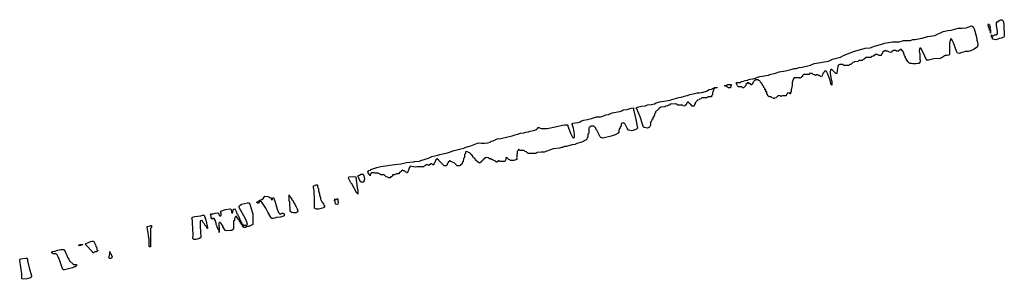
# Model space of a CAD drawing. Header units: inches. Extents: x 2710028 to 2964570, y 496606 to 722708.
# Tile 52 of 228: x 2773507 to 2792960, y 669604 to 674732. Entities that reach past the tile are written whole.
import ezdxf

# ---------------------------------------------------------------- set-up
doc = ezdxf.new("R2010")
doc.units = ezdxf.units.IN
doc.header["$MEASUREMENT"] = 0
for name, color, linetype in [('C7676', 7, 'Continuous'), ('C7677', 7, 'Continuous'), ('C7687', 7, 'Continuous'), ('C7697', 7, 'Continuous')]:
    doc.layers.add(name, color=color, linetype=linetype)

msp = doc.modelspace()

# ---------------------------------------------------------------- linework, layer by layer
at = {"layer": 'C7676', "color": 6}
for points in [[(2773663, 670000), (2773662, 669970), (2773693, 669833), (2773740, 669670), (2773742, 669650), (2773721, 669630), (2773650, 669610), (2773584, 669604), (2773549, 669610), (2773550, 669710), (2773507, 669973), (2773507, 669990), (2773518, 670000)], [(2774475, 670000), (2774492, 669970), (2774570, 669894), (2774630, 669894), (2774631, 669870), (2774617, 669863), (2774611, 669850), (2774592, 669848), (2774552, 669830), (2774390, 669790), (2774369, 669790), (2774350, 669809), (2774290, 669990), (2774286, 670000)]]:
    msp.add_lwpolyline(points, dxfattribs=at)
at = {"layer": 'C7677', "color": 6}
for points in [[(2780000, 671602), (2779996, 671610), (2780000, 671613)], [(2774286, 670000), (2774267, 670047), (2774246, 670086), (2774230, 670108), (2774170, 670109), (2774150, 670128), (2774130, 670129), (2774133, 670133), (2774147, 670133), (2774149, 670150), (2774210, 670159), (2774234, 670170), (2774318, 670190), (2774382, 670190), (2774390, 670182), (2774411, 670131), (2774425, 670110), (2774458, 670030), (2774475, 670000)], [(2773518, 670000), (2773529, 670010), (2773630, 670020), (2773650, 670019), (2773664, 670010), (2773663, 670000)]]:
    msp.add_lwpolyline(points, dxfattribs=at)
for points in [[(2779370, 670990), (2779355, 670995), (2779333, 671010), (2779329, 671031), (2779333, 671170), (2779322, 671350), (2779318, 671390), (2779309, 671410), (2779309, 671449), (2779344, 671456), (2779349, 671470), (2779373, 671473), (2779391, 671470), (2779393, 671433), (2779411, 671390), (2779412, 671352), (2779431, 671290), (2779431, 671270), (2779451, 671210), (2779452, 671190), (2779472, 671150), (2779473, 671133), (2779510, 671094), (2779514, 671070), (2779532, 671050), (2779532, 671030), (2779492, 671010), (2779410, 670990)], [(2778490, 671174), (2778502, 671178), (2778508, 671210), (2778530, 671211), (2778536, 671176), (2778550, 671152), (2778593, 670990), (2778621, 670921), (2778650, 670892), (2778690, 670911), (2778710, 670911), (2778730, 670896), (2778735, 670870), (2778730, 670859), (2778718, 670850), (2778679, 670841), (2778658, 670830), (2778577, 670823), (2778550, 670810), (2778510, 670803), (2778487, 670807), (2778477, 670817), (2778409, 670930), (2778369, 671010), (2778290, 671128), (2778270, 671148), (2778250, 671146), (2778230, 671106), (2778210, 671106), (2778190, 671118), (2778184, 671130), (2778217, 671143), (2778230, 671155), (2778247, 671153), (2778249, 671170), (2778290, 671178), (2778319, 671201), (2778350, 671243), (2778410, 671241), (2778430, 671234), (2778450, 671217), (2778472, 671210), (2778473, 671193)], [(2778916, 670916), (2778890, 670926), (2778870, 670926), (2778862, 670942), (2778848, 670948), (2778846, 671130), (2778842, 671142), (2778829, 671150), (2778830, 671274), (2778838, 671238), (2778850, 671234), (2778858, 671218), (2778874, 671210), (2778878, 671178), (2778890, 671174), (2778898, 671158), (2778910, 671154), (2778918, 671118), (2778930, 671114), (2778933, 671093), (2778950, 671074), (2778953, 671053), (2778970, 671034), (2778990, 670994), (2779005, 670950), (2778998, 670930), (2778990, 670927), (2778970, 670919)], [(2779770, 671079), (2779749, 671090), (2779738, 671138), (2779729, 671151), (2779730, 671194), (2779738, 671178), (2779750, 671174), (2779770, 671194), (2779790, 671194), (2779791, 671150), (2779796, 671130), (2779790, 671089)], [(2777928, 670630), (2777926, 670646), (2777909, 670650), (2777908, 670668), (2777902, 670682), (2777890, 670686), (2777886, 670706), (2777869, 670710), (2777868, 670728), (2777862, 670742), (2777850, 670746), (2777842, 670782), (2777830, 670786), (2777808, 670810), (2777790, 670846), (2777770, 670846), (2777752, 670808), (2777750, 670766), (2777734, 670750), (2777731, 670610), (2777722, 670590), (2777692, 670570), (2777670, 670566), (2777601, 670561), (2777570, 670569), (2777529, 670630), (2777525, 670645), (2777490, 670708), (2777470, 670728), (2777453, 670727), (2777442, 670710), (2777442, 670650), (2777451, 670630), (2777450, 670528), (2777447, 670567), (2777442, 670582), (2777430, 670586), (2777419, 670619), (2777409, 670629), (2777409, 670649), (2777389, 670689), (2777389, 670710), (2777369, 670769), (2777350, 670806), (2777318, 670802), (2777310, 670786), (2777302, 670802), (2777290, 670806), (2777289, 670850), (2777275, 670890), (2777290, 670899), (2777330, 670896), (2777350, 670901), (2777370, 670912), (2777414, 670914), (2777432, 670910), (2777450, 670874), (2777470, 670854), (2777482, 670858), (2777487, 670873), (2777488, 670910), (2777479, 670930), (2777481, 670950), (2777570, 670986), (2777656, 670996), (2777679, 670990), (2777686, 670970), (2777690, 670934), (2777698, 670918), (2777710, 670914), (2777718, 670930), (2777718, 670950), (2777729, 670990), (2777750, 670997), (2777770, 670971), (2777781, 670941), (2777790, 670930), (2777793, 670913), (2777810, 670891), (2777820, 670860), (2777830, 670851), (2777840, 670820), (2777851, 670810), (2777853, 670773), (2777870, 670771), (2777874, 670734), (2777891, 670730), (2777892, 670712), (2777898, 670698), (2777914, 670690), (2777918, 670678), (2777933, 670673), (2777987, 670673), (2778006, 670690), (2777988, 670752), (2777963, 670810), (2777850, 671010), (2777841, 671030), (2777843, 671050), (2777860, 671070), (2777890, 671090), (2778010, 671116), (2778030, 671117), (2778047, 671110), (2778070, 671050), (2778111, 670889), (2778110, 670689), (2778032, 670650), (2777974, 670646), (2777972, 670630)], [(2777210, 670606), (2777208, 670610), (2777202, 670642), (2777190, 670646), (2777182, 670662), (2777170, 670666), (2777149, 670709), (2777128, 670730), (2777110, 670766), (2777078, 670762), (2777073, 670747), (2777071, 670650), (2777081, 670550), (2777085, 670430), (2777058, 670410), (2776990, 670390), (2776949, 670390), (2776929, 670410), (2776937, 670490), (2776917, 670830), (2776970, 670845), (2777083, 670857), (2777118, 670870), (2777150, 670870), (2777190, 670754), (2777202, 670682), (2777211, 670669), (2777214, 670610)], [(2776070, 670246), (2776066, 670250), (2776066, 670390), (2776058, 670410), (2776056, 670436), (2776049, 670449), (2776048, 670528), (2776030, 670586), (2776025, 670650), (2776077, 670657), (2776087, 670653), (2776089, 670670), (2776110, 670670), (2776112, 670630), (2776098, 670622), (2776093, 670607), (2776090, 670248)], [(2774710, 670269), (2774666, 670270), (2774682, 670278), (2774686, 670290), (2774754, 670290)], [(2774970, 670126), (2774950, 670128), (2774948, 670148), (2774916, 670176), (2774840, 670260), (2774806, 670290), (2774809, 670291), (2774813, 670310), (2774856, 670324), (2774904, 670350), (2774930, 670359), (2774950, 670359), (2774970, 670350), (2774975, 670335), (2775010, 670271), (2775014, 670254), (2775031, 670230), (2775032, 670192), (2775038, 670178), (2775050, 670174), (2775051, 670169), (2775038, 670162), (2775030, 670146), (2774990, 670146), (2774978, 670142)], [(2775290, 670014), (2775270, 670030), (2775289, 670110), (2775290, 670152), (2775294, 670114), (2775310, 670112), (2775311, 670091), (2775331, 670050), (2775330, 670029), (2775310, 670014)]]:
    msp.add_lwpolyline(points, close=True, dxfattribs=at)
at = {"layer": 'C7687', "color": 6}
for points in [[(2790000, 673902), (2789998, 673902), (2789994, 673890), (2789970, 673886), (2789930, 673846), (2789910, 673846), (2789890, 673828), (2789792, 673828), (2789768, 673848), (2789710, 673848), (2789690, 673838), (2789676, 673824), (2789671, 673809), (2789655, 673730), (2789650, 673666), (2789630, 673666), (2789550, 673748), (2789530, 673746), (2789523, 673710), (2789523, 673677), (2789539, 673550), (2789550, 673514), (2789555, 673470), (2789550, 673438), (2789535, 673470), (2789517, 673537), (2789510, 673549), (2789476, 673656), (2789450, 673708), (2789435, 673715), (2789430, 673726), (2789372, 673668), (2789370, 673646), (2789350, 673606), (2789330, 673608), (2789307, 673627), (2789288, 673628), (2789270, 673646), (2789250, 673646), (2789230, 673628), (2789210, 673646), (2789186, 673650), (2789167, 673667), (2789130, 673668), (2789114, 673666), (2789114, 673654), (2789107, 673647), (2788993, 673647), (2788974, 673630), (2788972, 673610), (2788954, 673606), (2788950, 673588), (2788934, 673586), (2788930, 673568), (2788922, 673582), (2788910, 673586), (2788810, 673586), (2788793, 673567), (2788792, 673550), (2788771, 673490), (2788771, 673430), (2788752, 673348), (2788751, 673310), (2788738, 673302), (2788734, 673270), (2788726, 673270), (2788722, 673282), (2788690, 673286), (2788678, 673282), (2788672, 673268), (2788658, 673262), (2788652, 673230), (2788570, 673226), (2788558, 673222), (2788550, 673209), (2788542, 673222), (2788530, 673226), (2788490, 673226), (2788478, 673222), (2788474, 673210), (2788458, 673202), (2788454, 673190), (2788418, 673182), (2788410, 673169), (2788402, 673182), (2788367, 673187), (2788362, 673202), (2788350, 673206), (2788310, 673206), (2788302, 673222), (2788290, 673226), (2788282, 673262), (2788270, 673266), (2788266, 673306), (2788250, 673308), (2788246, 673346), (2788230, 673348), (2788228, 673370), (2788209, 673390), (2788208, 673410), (2788190, 673428), (2788169, 673469), (2788150, 673488), (2788130, 673526), (2788106, 673530), (2788102, 673542), (2788090, 673546), (2788050, 673546), (2788038, 673542), (2788034, 673530), (2788018, 673522), (2788014, 673510), (2787994, 673490), (2787994, 673470), (2787978, 673462), (2787970, 673446), (2787950, 673448), (2787946, 673466), (2787928, 673468), (2787910, 673486), (2787890, 673486), (2787854, 673450), (2787852, 673430), (2787830, 673406), (2787818, 673402), (2787810, 673386), (2787790, 673386), (2787782, 673402), (2787770, 673406), (2787710, 673406), (2787690, 673426), (2787675, 673450), (2787669, 673470), (2787669, 673490), (2787746, 673494), (2787770, 673510), (2787810, 673517), (2787838, 673530), (2787890, 673535), (2787909, 673550), (2787930, 673556), (2787996, 673564), (2788128, 673610), (2788220, 673620), (2788250, 673630), (2788302, 673638), (2788330, 673650), (2788442, 673678), (2788510, 673702), (2788640, 673720), (2788768, 673752), (2788810, 673768), (2788850, 673770), (2788909, 673790), (2788964, 673796), (2789080, 673820), (2789128, 673832), (2789170, 673856), (2789209, 673870), (2789368, 673892), (2789484, 673916), (2789565, 673950), (2789725, 673995), (2789796, 674030), (2790000, 674108)], [(2780000, 671613), (2780019, 671630), (2780110, 671636), (2780151, 671630), (2780177, 671410), (2780190, 671354), (2780190, 671286), (2780186, 671306), (2780170, 671308), (2780070, 671488), (2780050, 671508), (2780000, 671602)]]:
    msp.add_lwpolyline(points, dxfattribs=at)
for points in [[(2787090, 673186), (2786993, 673187), (2786978, 673182), (2786970, 673166), (2786938, 673162), (2786930, 673146), (2786898, 673142), (2786894, 673130), (2786878, 673122), (2786874, 673110), (2786854, 673090), (2786850, 673066), (2786838, 673062), (2786830, 673026), (2786790, 673026), (2786782, 673042), (2786770, 673046), (2786766, 673066), (2786746, 673070), (2786742, 673082), (2786726, 673090), (2786722, 673102), (2786710, 673106), (2786698, 673102), (2786694, 673090), (2786678, 673082), (2786672, 673048), (2786658, 673042), (2786650, 673026), (2786610, 673028), (2786602, 673042), (2786590, 673046), (2786510, 673046), (2786470, 673068), (2786370, 673066), (2786358, 673062), (2786354, 673050), (2786333, 673047), (2786310, 673028), (2786270, 673026), (2786250, 673008), (2786173, 673007), (2786154, 672990), (2786134, 672986), (2786132, 672970), (2786072, 672910), (2786071, 672890), (2786052, 672870), (2786050, 672846), (2786033, 672827), (2786031, 672809), (2786018, 672802), (2786014, 672770), (2785998, 672762), (2785992, 672730), (2785973, 672707), (2785971, 672649), (2785952, 672610), (2785910, 672590), (2785850, 672604), (2785832, 672612), (2785810, 672668), (2785766, 672810), (2785701, 672970), (2785689, 672990), (2785715, 673005), (2785790, 673026), (2785868, 673032), (2785910, 673050), (2785982, 673058), (2786047, 673073), (2786085, 673090), (2786149, 673110), (2786356, 673144), (2786390, 673157), (2786482, 673179), (2786530, 673198), (2786576, 673204), (2786641, 673219), (2786661, 673230), (2786703, 673237), (2786750, 673257), (2786847, 673273), (2786890, 673288), (2786932, 673288), (2787010, 673302), (2787078, 673321), (2787130, 673354), (2787179, 673361), (2787191, 673371), (2787226, 673374), (2787228, 673390), (2787294, 673390), (2787238, 673382), (2787234, 673370), (2787218, 673362), (2787214, 673330), (2787204, 673316), (2787193, 673287), (2787192, 673250), (2787174, 673230), (2787174, 673210), (2787170, 673206), (2787110, 673206), (2787098, 673202)], [(2787510, 673386), (2787490, 673406), (2787469, 673409), (2787466, 673426), (2787428, 673430), (2787469, 673431), (2787490, 673450), (2787535, 673455), (2787571, 673451), (2787554, 673430), (2787550, 673386)], [(2785590, 672540), (2785535, 672550), (2785510, 672588), (2785470, 672666), (2785450, 672686), (2785410, 672686), (2785398, 672682), (2785393, 672667), (2785392, 672630), (2785373, 672607), (2785371, 672589), (2785358, 672582), (2785350, 672566), (2785344, 672544), (2785342, 672510), (2785331, 672490), (2785270, 672456), (2785191, 672430), (2785030, 672395), (2785016, 672396), (2784990, 672402), (2784975, 672415), (2784923, 672523), (2784909, 672549), (2784889, 672570), (2784888, 672588), (2784850, 672626), (2784790, 672626), (2784778, 672622), (2784770, 672606), (2784758, 672602), (2784753, 672587), (2784751, 672489), (2784734, 672470), (2784734, 672410), (2784718, 672402), (2784714, 672370), (2784698, 672362), (2784694, 672350), (2784673, 672347), (2784654, 672330), (2784611, 672310), (2784515, 672285), (2784472, 672270), (2784417, 672263), (2784312, 672230), (2784270, 672227), (2784230, 672210), (2784210, 672207), (2784170, 672192), (2784050, 672180), (2783870, 672117), (2783810, 672116), (2783733, 672107), (2783718, 672102), (2783714, 672090), (2783708, 672088), (2783550, 672086), (2783542, 672102), (2783526, 672110), (2783522, 672122), (2783490, 672128), (2783482, 672142), (2783467, 672147), (2783390, 672146), (2783382, 672162), (2783370, 672166), (2783358, 672162), (2783354, 672150), (2783333, 672127), (2783331, 672031), (2783325, 672010), (2783331, 671990), (2783332, 671968), (2783310, 671966), (2783270, 671949), (2783210, 671953), (2783173, 671973), (2783130, 672008), (2783114, 672006), (2783111, 671970), (2783091, 671929), (2782988, 671928), (2782982, 671942), (2782970, 671946), (2782958, 671942), (2782953, 671927), (2782938, 671922), (2782930, 671908), (2782922, 671922), (2782906, 671930), (2782902, 671942), (2782868, 671948), (2782862, 671962), (2782847, 671967), (2782828, 671968), (2782822, 671982), (2782790, 671986), (2782770, 672006), (2782713, 672007), (2782698, 672002), (2782694, 671990), (2782678, 671982), (2782670, 671966), (2782658, 671962), (2782650, 671946), (2782638, 671942), (2782634, 671930), (2782618, 671922), (2782610, 671906), (2782570, 671906), (2782562, 671922), (2782546, 671930), (2782542, 671942), (2782530, 671946), (2782522, 671962), (2782510, 671966), (2782506, 671986), (2782490, 671988), (2782486, 672006), (2782469, 672009), (2782462, 672042), (2782450, 672046), (2782442, 672062), (2782428, 672068), (2782422, 672082), (2782407, 672087), (2782402, 672102), (2782370, 672106), (2782362, 672122), (2782330, 672126), (2782318, 672122), (2782314, 672090), (2782294, 672070), (2782292, 672010), (2782274, 671990), (2782270, 671926), (2782258, 671922), (2782250, 671886), (2782238, 671882), (2782234, 671870), (2782218, 671862), (2782210, 671846), (2782150, 671848), (2782090, 671906), (2782070, 671908), (2782047, 671927), (2782028, 671928), (2782010, 671946), (2781998, 671942), (2781992, 671928), (2781974, 671926), (2781970, 671906), (2781953, 671887), (2781950, 671866), (2781930, 671846), (2781890, 671848), (2781788, 671950), (2781786, 671966), (2781766, 671970), (2781762, 671982), (2781750, 671986), (2781730, 671966), (2781711, 671909), (2781692, 671890), (2781690, 671868), (2781670, 671868), (2781650, 671886), (2781630, 671886), (2781590, 671849), (2781567, 671867), (2781533, 671867), (2781510, 671846), (2781498, 671842), (2781490, 671828), (2781350, 671828), (2781330, 671818), (2781250, 671835), (2781224, 671836), (2781212, 671828), (2781192, 671790), (2781191, 671750), (2781178, 671742), (2781170, 671706), (2781150, 671706), (2781142, 671722), (2781130, 671726), (2781108, 671748), (2781092, 671748), (2781070, 671758), (2781052, 671748), (2781044, 671736), (2781020, 671720), (2780990, 671688), (2780950, 671686), (2780911, 671669), (2780874, 671666), (2780872, 671650), (2780850, 671628), (2780834, 671626), (2780830, 671608), (2780790, 671608), (2780782, 671622), (2780750, 671628), (2780707, 671667), (2780650, 671668), (2780590, 671698), (2780530, 671702), (2780508, 671708), (2780450, 671706), (2780431, 671670), (2780430, 671646), (2780427, 671667), (2780410, 671669), (2780405, 671685), (2780390, 671705), (2780387, 671730), (2780406, 671750), (2780438, 671762), (2780446, 671770), (2780560, 671810), (2780639, 671830), (2780914, 671874), (2781036, 671884), (2781149, 671910), (2781290, 671924), (2781310, 671930), (2781404, 671936), (2781430, 671950), (2781585, 671995), (2781650, 672030), (2781766, 672054), (2781809, 672070), (2781959, 672101), (2782092, 672150), (2782221, 672179), (2782284, 672196), (2782306, 672210), (2782369, 672230), (2782421, 672239), (2782487, 672270), (2782550, 672290), (2782590, 672297), (2782631, 672291), (2782689, 672291), (2782759, 672301), (2782804, 672316), (2782825, 672330), (2782860, 672340), (2782930, 672375), (2782950, 672381), (2783016, 672384), (2783240, 672440), (2783402, 672490), (2783470, 672497), (2783510, 672512), (2783561, 672519), (2783589, 672530), (2783657, 672543), (2783717, 672563), (2783738, 672582), (2783750, 672600), (2783770, 672600), (2783775, 672595), (2783810, 672584), (2783930, 672580), (2784120, 672620), (2784230, 672650), (2784270, 672656), (2784330, 672655), (2784337, 672650), (2784334, 672630), (2784391, 672490), (2784430, 672414), (2784450, 672394), (2784467, 672413), (2784469, 672471), (2784447, 672590), (2784425, 672670), (2784433, 672690), (2784540, 672700), (2784583, 672717), (2784610, 672733), (2784650, 672746), (2784722, 672758), (2784749, 672770), (2784801, 672779), (2784905, 672810), (2784984, 672816), (2785017, 672823), (2785089, 672850), (2785138, 672862), (2785210, 672895), (2785361, 672919), (2785405, 672935), (2785430, 672950), (2785510, 672961), (2785585, 672985), (2785631, 672990), (2785631, 672950), (2785641, 672930), (2785680, 672760), (2785690, 672730), (2785710, 672590), (2785691, 672570), (2785630, 672543)], [(2780270, 671508), (2780266, 671526), (2780250, 671528), (2780230, 671558), (2780189, 671650), (2780219, 671661), (2780250, 671679), (2780270, 671681), (2780290, 671678), (2780299, 671670), (2780308, 671650), (2780316, 671590), (2780312, 671572), (2780314, 671550), (2780290, 671526), (2780278, 671522)]]:
    msp.add_lwpolyline(points, close=True, dxfattribs=at)
at = {"layer": 'C7697', "color": 6}
for points in [[(2792790, 674336), (2792730, 674350), (2792726, 674386), (2792709, 674390), (2792708, 674432), (2792714, 674430), (2792718, 674418), (2792750, 674414), (2792766, 674430), (2792790, 674432), (2792828, 674452), (2792829, 674510), (2792809, 674610), (2792809, 674670), (2792821, 674690), (2792870, 674726), (2792890, 674732), (2792910, 674730), (2792930, 674713), (2792942, 674690), (2792950, 674630), (2792960, 674410), (2792950, 674390), (2792896, 674370), (2792858, 674362), (2792830, 674348)], [(2792690, 674466), (2792686, 674526), (2792670, 674528), (2792665, 674565), (2792649, 674590), (2792644, 674630), (2792650, 674650), (2792670, 674632), (2792675, 674610), (2792678, 674562), (2792674, 674550), (2792678, 674538), (2792690, 674534)]]:
    msp.add_lwpolyline(points, close=True, dxfattribs=at)
msp.add_lwpolyline([(2790000, 674108), (2790005, 674110), (2790210, 674169), (2790310, 674176), (2790365, 674195), (2790393, 674210), (2790563, 674257), (2790590, 674270), (2790630, 674278), (2790710, 674286), (2790750, 674295), (2790886, 674294), (2790970, 674320), (2791030, 674324), (2791110, 674321), (2791122, 674330), (2791150, 674339), (2791197, 674343), (2791330, 674370), (2791450, 674402), (2791590, 674421), (2791750, 674497), (2791843, 674517), (2791910, 674525), (2792050, 674567), (2792130, 674564), (2792207, 674573), (2792310, 674608), (2792347, 674590), (2792364, 674550), (2792408, 674390), (2792415, 674330), (2792428, 674290), (2792435, 674230), (2792433, 674210), (2792410, 674185), (2792364, 674150), (2792281, 674110), (2792250, 674104), (2792190, 674107), (2792151, 674090), (2792117, 674083), (2792088, 674068), (2792070, 674064), (2792037, 674070), (2792016, 674110), (2791956, 674276), (2791937, 674317), (2791910, 674358), (2791891, 674329), (2791878, 674270), (2791876, 674050), (2791870, 674030), (2791830, 674022), (2791790, 674025), (2791780, 674020), (2791748, 673990), (2791690, 673967), (2791570, 673958), (2791465, 673930), (2791430, 673930), (2791416, 673950), (2791364, 674070), (2791310, 674168), (2791293, 674167), (2791285, 674155), (2791281, 674110), (2791291, 674050), (2791292, 673952), (2791302, 673910), (2791300, 673900), (2791274, 673870), (2791251, 673869), (2791210, 673858), (2791150, 673858), (2791130, 673868), (2791090, 673866), (2791082, 673882), (2791070, 673886), (2791062, 673902), (2791050, 673906), (2791046, 673926), (2791030, 673928), (2791029, 673950), (2791022, 673962), (2791009, 673970), (2791009, 673990), (2790990, 674028), (2790969, 674089), (2790930, 674146), (2790910, 674146), (2790870, 674108), (2790829, 674109), (2790810, 674126), (2790770, 674126), (2790754, 674110), (2790734, 674106), (2790730, 674088), (2790710, 674086), (2790690, 674088), (2790650, 674108), (2790628, 674108), (2790610, 674126), (2790592, 674108), (2790573, 674107), (2790554, 674090), (2790552, 674070), (2790534, 674050), (2790530, 674028), (2790490, 674026), (2790447, 674047), (2790413, 674047), (2790374, 674010), (2790338, 674002), (2790330, 673988), (2790230, 673986), (2790194, 673950), (2790173, 673947), (2790150, 673928), (2790093, 673927), (2790078, 673922), (2790070, 673908), (2790000, 673902)], dxfattribs=at)

doc.saveas('drawing.dxf')
